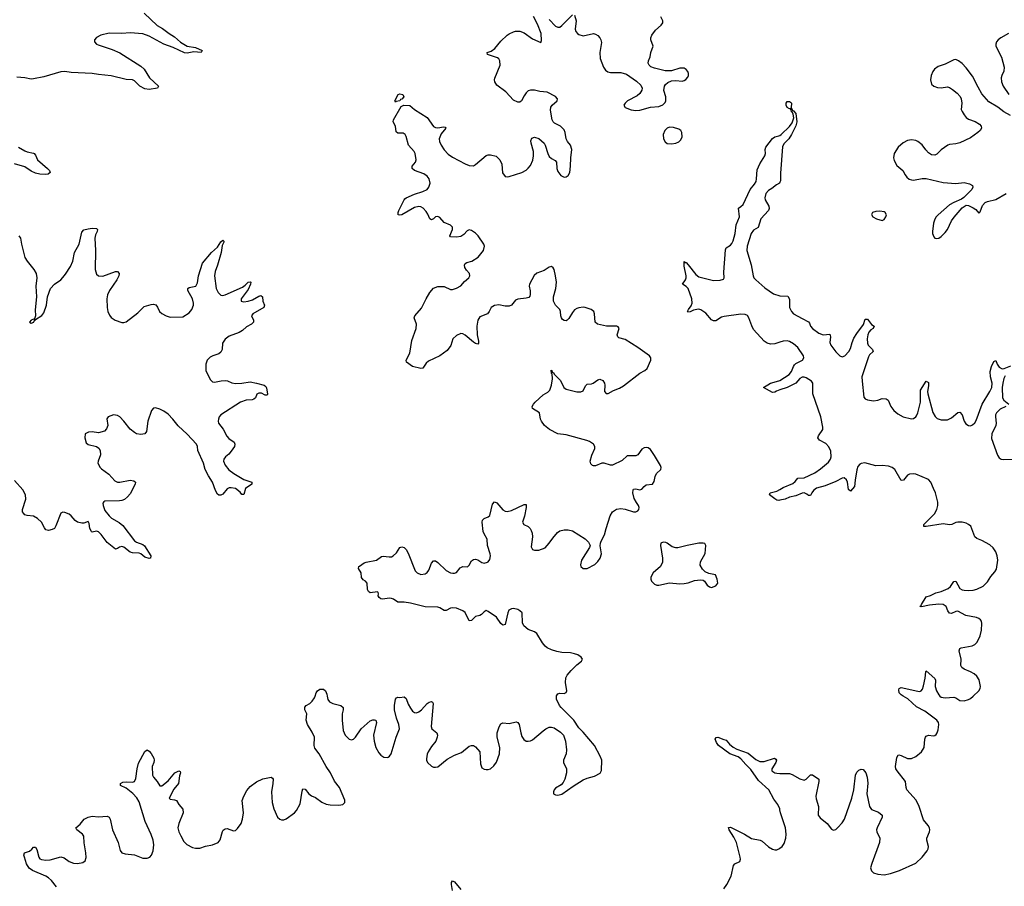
# Model space of a CAD drawing. Header units: inches. Extents: x 1843750 to 1959452, y 907112 to 1016326.
# Tile 56 of 137: x 1882780 to 1892131, y 958194 to 966421. Entities that reach past the tile are written whole.
import ezdxf

# ---------------------------------------------------------------- set-up
doc = ezdxf.new("R2010")
doc.units = ezdxf.units.IN
doc.header["$MEASUREMENT"] = 0
for name, color, linetype in [('B8985', 7, 'Continuous'), ('B8986', 7, 'Continuous'), ('B8995', 7, 'Continuous'), ('B8996', 7, 'Continuous')]:
    doc.layers.add(name, color=color, linetype=linetype)

msp = doc.modelspace()

# ---------------------------------------------------------------- linework, layer by layer
at = {"layer": 'B8985', "color": 6}
for points, elevation in [([(1883130.5, 958190), (1883082.4, 958250), (1883054.4, 958274.4), (1883029.1, 958289.1), (1882902.3, 958342.3), (1882870, 958366.7), (1882846.1, 958406.1), (1882825.7, 958470), (1882820.8, 958490), (1882825.4, 958510), (1882872.5, 958527.5), (1882894.6, 958545.4), (1882910, 958565.5), (1882930, 958565.7), (1882941.7, 958541.7), (1882960.5, 958470), (1882970, 958455.8), (1882986.6, 958446.6), (1883030, 958441.6), (1883070, 958445.3), (1883170, 958471.8), (1883202.7, 958462.7), (1883251.6, 958430), (1883290, 958412.9), (1883330, 958409.1), (1883380.6, 958419.4), (1883403.1, 958436.9), (1883411.6, 958468.4), (1883409.4, 958510), (1883392.6, 958607.4), (1883389.3, 958669.3), (1883376.5, 958690), (1883324.2, 958730), (1883314.3, 958750), (1883355, 958785), (1883391.7, 958830), (1883429.9, 958850.1), (1883470, 958857.9), (1883530, 958853.5), (1883610, 958859.1), (1883629.3, 958849.3), (1883640.2, 958830), (1883660.6, 958730), (1883715.4, 958610), (1883734.4, 958534.4), (1883750, 958512), (1883781.4, 958501.4), (1883870, 958491.3), (1883950, 958459.8), (1883990, 958459.3), (1884016.4, 958470), (1884032.4, 958487.6), (1884048.1, 958530), (1884052.6, 958587.4), (1884048.5, 958630), (1884030, 958685.5), (1883972.5, 958810), (1883915.4, 958995.4), (1883893.4, 959033.4), (1883853.3, 959073.3), (1883790, 959123.7), (1883737, 959150), (1883737, 959170), (1883758.5, 959181.5), (1883790, 959185), (1883850, 959181), (1883870.6, 959190), (1883883.3, 959216.7), (1883895, 959310), (1883910, 959362.3), (1883970, 959473.4), (1883990, 959488.4), (1884010, 959477), (1884030, 959453.7), (1884054.4, 959410), (1884057.3, 959390), (1884054, 959370), (1884039.6, 959330), (1884042.7, 959250), (1884051.3, 959230), (1884084.5, 959190), (1884110, 959147.5), (1884130, 959146.3), (1884190, 959193.6), (1884252.6, 959270), (1884290, 959288.7), (1884303, 959283), (1884306, 959270), (1884297.1, 959242.9), (1884288.9, 959170), (1884244.6, 959115.4), (1884199.5, 959030), (1884210, 959021.1), (1884250, 959015.8), (1884268.1, 959008.1), (1884291.8, 958970), (1884330, 958925.5), (1884333, 958890), (1884292.7, 958790), (1884282.5, 958750), (1884291.3, 958710), (1884310, 958672.4), (1884340.2, 958620.2), (1884367.3, 958590), (1884421.7, 958561.7), (1884450, 958554.2), (1884490, 958557.1), (1884544.3, 958575.7), (1884611.3, 958588.7), (1884663.9, 958610), (1884685.2, 958634.8), (1884704.8, 958715.2), (1884712.3, 958727.7), (1884730, 958740.6), (1884750, 958741.9), (1884810, 958719.8), (1884830, 958723), (1884850, 958741.2), (1884882.2, 958790), (1884897, 958830), (1884904.3, 958890), (1884891.8, 959008.2), (1884907.4, 959050), (1884938.3, 959101.7), (1884970, 959140.4), (1885030, 959184.3), (1885090, 959214.8), (1885168.2, 959228.2), (1885180.5, 959220.5), (1885186.9, 959210), (1885185.7, 959170), (1885170.1, 959090), (1885177, 958990), (1885192.5, 958930), (1885228.8, 958848.8), (1885250, 958831.7), (1885265.6, 958825.6), (1885290, 958826), (1885310, 958833.6), (1885390, 958892.2), (1885410, 958913.8), (1885443.3, 958976.7), (1885462.4, 959097.6), (1885470, 959120.2), (1885490, 959117.1), (1885527.3, 959070), (1885550, 959053.3), (1885590, 959035.7), (1885650, 958993.9), (1885690, 958974.3), (1885730, 958966.2), (1885810, 958964.2), (1885848.3, 958971.7), (1885867.4, 958990), (1885867.4, 959010), (1885818.5, 959130), (1885770.9, 959190.9), (1885730.3, 959270), (1885690.2, 959330.2), (1885622.7, 959450), (1885584.3, 959504.3), (1885577.4, 959530), (1885578.5, 959610), (1885556.9, 959656.9), (1885514.5, 959730), (1885499.4, 959770), (1885507, 959830), (1885488.9, 959870), (1885487.1, 959892.9), (1885501.8, 959910), (1885536.8, 959930), (1885557.7, 959950), (1885578.7, 959981.3), (1885584.7, 960000)], 600), ([(1885699.9, 960000), (1885706.7, 959966.7), (1885723.4, 959943.4), (1885753.1, 959930), (1885830, 959911.2), (1885851.3, 959891.3), (1885852.4, 959870), (1885843, 959830), (1885842.3, 959770), (1885852.2, 959672.2), (1885870, 959628.7), (1885910, 959589.4), (1885930, 959584.3), (1885950, 959590.2), (1885970, 959609.3), (1886022.9, 959690), (1886110, 959764.8), (1886134.1, 959774.1), (1886150, 959775.1), (1886162, 959770), (1886169.3, 959749.3), (1886138.9, 959630), (1886146.6, 959570), (1886163.9, 959510), (1886190, 959460.2), (1886210, 959437.2), (1886239.6, 959419.6), (1886270, 959416.9), (1886279.4, 959420.6), (1886292.1, 959427.9), (1886308, 959450), (1886355, 959610), (1886386.4, 959690), (1886380.1, 959730), (1886357.6, 959790), (1886340.6, 959870), (1886338.7, 959910), (1886348.6, 959971.4), (1886357.2, 959982.8), (1886370, 959988.4), (1886390, 959986.6), (1886430, 959992.7), (1886450, 959976), (1886470, 959922), (1886490, 959884.2), (1886510, 959857.7), (1886530, 959843.9), (1886550, 959841.6), (1886570.3, 959849.7), (1886597, 959870), (1886649.9, 959930), (1886670, 959941.8), (1886690, 959947.6), (1886701.4, 959941.4), (1886707.6, 959930), (1886687.6, 959710), (1886694.9, 959690), (1886741.2, 959650), (1886746.8, 959630), (1886746, 959610), (1886731.5, 959570), (1886690, 959519.8), (1886658.7, 959470), (1886650, 959447), (1886643.5, 959403.5), (1886644, 959390), (1886652.8, 959370), (1886690, 959334.3), (1886710, 959325), (1886730, 959323.2), (1886750, 959328.5), (1886838.9, 959401.1), (1886910, 959437.5), (1886975.9, 959464.1), (1887050, 959523), (1887070, 959531.3), (1887090, 959531.8), (1887110, 959517.4), (1887151.4, 959470), (1887157.1, 959357.1), (1887170, 959318.4), (1887190, 959305.7), (1887210, 959303.1), (1887230, 959303.6), (1887250, 959310.2), (1887283.8, 959336.2), (1887308.6, 959371.4), (1887337.6, 959450), (1887341.1, 959510), (1887313.4, 959610), (1887314.9, 959650), (1887332.1, 959707.9), (1887350, 959734.6), (1887370, 959744), (1887430, 959738.9), (1887493.5, 959753.5), (1887510.2, 959750.2), (1887524.9, 959730), (1887539.4, 959650), (1887550, 959616.4), (1887567.1, 959587.1), (1887590, 959572.6), (1887610, 959570.2), (1887630, 959574), (1887650, 959584.7), (1887750, 959670.8), (1887778, 959690), (1887810, 959703.7), (1887830, 959705.5), (1887856.6, 959696.6), (1887916.4, 959656.4), (1887943.2, 959630), (1887964.4, 959570), (1887972.9, 959490), (1887968.7, 959450), (1887946, 959390), (1887944.2, 959370), (1887972.9, 959310), (1887972.8, 959270), (1887958.6, 959210), (1887942.4, 959177.6), (1887922.4, 959157.6), (1887870, 959126), (1887856.5, 959110), (1887848.8, 959090), (1887850.8, 959070), (1887870, 959060.4), (1887890, 959058), (1887930, 959067.2), (1888035.7, 959144.3), (1888130, 959203.8), (1888170, 959220.5), (1888239.8, 959240.2), (1888291.8, 959268.2), (1888305.7, 959294.3), (1888309.6, 959390), (1888293, 959430), (1888237.7, 959530), (1888130, 959657.4), (1888090, 959697.4), (1888043.8, 959770), (1887921.1, 959890), (1887906.7, 959910), (1887879.1, 959970), (1887879.4, 960000)], 600), ([(1890000, 958920.9), (1889998.1, 958930), (1889979.4, 958970), (1889941.9, 959021.9), (1889894.2, 959110), (1889796.6, 959196.6), (1889723.2, 959303.2), (1889675.4, 959350), (1889630, 959403.2), (1889602.4, 959422.4), (1889525.4, 959450), (1889417, 959530), (1889398, 959558), (1889384.5, 959590), (1889392.9, 959607.1), (1889410, 959608), (1889466.5, 959586.5), (1889490, 959582.4), (1889522.6, 959542.6), (1889555.9, 959515.9), (1889590, 959496.8), (1889696.9, 959456.9), (1889770, 959397.8), (1889810, 959377.5), (1889850, 959377.7), (1889948.6, 959408.6), (1889961.7, 959401.7), (1889967.2, 959390), (1889960.7, 959370), (1889923.8, 959310), (1889923.2, 959290), (1889950.1, 959270.1), (1889970, 959266.2), (1890000, 959265.8)], 500), ([(1889467.2, 958170), (1889496.9, 958210), (1889535.5, 958290), (1889559, 958390), (1889573, 958407), (1889619.8, 958430), (1889625.2, 958450), (1889621.8, 958470), (1889587.1, 958610), (1889561.4, 958661.4), (1889516.8, 958730), (1889510, 958750.5), (1889530, 958755.8), (1889663.2, 958690), (1889730, 958648.4), (1889811.9, 958631.9), (1889830, 958620.8), (1889890, 958567.1), (1889930, 958545.8), (1889950, 958541.3), (1889970, 958541.3), (1889990, 958547.9), (1890000, 958555.1)], 500), ([(1886890, 958152.8), (1886880.2, 958210), (1886881.6, 958230), (1886890, 958244.2), (1886910, 958235), (1886970, 958162.2)], 500)]:
    msp.add_lwpolyline(points, dxfattribs=dict(at, elevation=elevation))
at = {"layer": 'B8986', "color": 6}
for points, elevation in [([(1883962.8, 966482.8), (1884086.6, 966366.6), (1884137.5, 966337.5), (1884199.7, 966290), (1884250, 966258.9), (1884307.8, 966207.8), (1884370, 966171.1), (1884450, 966156.3), (1884513.7, 966130), (1884503, 966110), (1884434.6, 966114.6), (1884370, 966103.1), (1884346.5, 966106.5), (1884238.3, 966158.3), (1884148.5, 966188.5), (1884010, 966265.8), (1883950, 966287.4), (1883830, 966297.7), (1883750, 966291.7), (1883630, 966293.4), (1883550, 966272.8), (1883510, 966252.5), (1883490.2, 966230), (1883490.3, 966210), (1883510, 966190.2), (1883523.9, 966183.9), (1883659.5, 966139.5), (1883730, 966107.4), (1883930, 965978.6), (1883960.9, 965950), (1884012.3, 965870), (1884098.9, 965790), (1884089, 965771), (1884010, 965759.4), (1883970, 965763.5), (1883920.2, 965790), (1883870, 965840.8), (1883852.1, 965850), (1883790, 965853.9), (1883650, 965889.4), (1883530, 965899.9), (1883470, 965909.9), (1883270, 965919.3), (1883210, 965928.1), (1883170, 965924.7), (1883010, 965879.2), (1882910, 965858.9), (1882890, 965858.1), (1882830, 965870.5), (1882754, 965874)], 600), ([(1887879.4, 960000), (1887879.4, 960000.6), (1887890, 960019.7), (1887910, 960027.3), (1887950, 960025.5), (1887970, 960033.4), (1887974.8, 960050), (1887962.1, 960130), (1887966.7, 960173.3), (1887980.5, 960199.5), (1888016.6, 960243.4), (1888070, 960295.1), (1888114.8, 960330), (1888124.8, 960350), (1888110.9, 960370), (1888079.3, 960390), (1888050, 960400.3), (1888010, 960409), (1887930, 960413.8), (1887881.9, 960421.9), (1887830, 960437.5), (1887790, 960458), (1887770, 960474.1), (1887744.5, 960504.5), (1887690, 960592.3), (1887670, 960609.8), (1887610, 960630.7), (1887566.8, 960666.8), (1887554.3, 960694.3), (1887550.6, 960790), (1887531.1, 960810), (1887510, 960820.7), (1887468.7, 960831.3), (1887450, 960828.8), (1887426.1, 960813.9), (1887416.1, 960790), (1887390, 960678.9), (1887370, 960672.2), (1887350, 960688.7), (1887307.2, 960750), (1887230, 960803.4), (1887210, 960811.6), (1887190, 960799.3), (1887166.4, 960773.6), (1887150, 960764.6), (1887110, 960756.3), (1887070, 960715.7), (1887050, 960714.3), (1887010, 960793.5), (1886989.6, 960809.6), (1886930, 960834), (1886890, 960838.5), (1886870, 960833), (1886830, 960811.5), (1886810, 960811.1), (1886770, 960837.3), (1886750, 960843.3), (1886630, 960847.4), (1886490, 960881.7), (1886430, 960889.9), (1886370.4, 960890.4), (1886330, 960918.7), (1886310, 960927.2), (1886289.6, 960930.4), (1886230, 960918.2), (1886210, 960924.2), (1886195.6, 960935.6), (1886185.7, 960950), (1886188, 960970), (1886183.9, 960983.9), (1886177.2, 960990), (1886110, 960980.7), (1886092.5, 960992.5), (1886084, 961010), (1886081.5, 961070), (1886065.1, 961090), (1886043.3, 961103.3), (1886026.6, 961126.6), (1886021.6, 961170), (1885998.8, 961210), (1886001.5, 961230), (1886006, 961234), (1886050, 961263.8), (1886070, 961272.2), (1886170, 961288.5), (1886215.6, 961324.4), (1886232.8, 961327.2), (1886290, 961321.1), (1886310, 961323.1), (1886328.5, 961331.5), (1886359, 961361), (1886389.7, 961410.3), (1886410, 961417), (1886430, 961411.4), (1886451.9, 961390), (1886470, 961355.3), (1886536.3, 961190), (1886553.8, 961170), (1886590, 961155.3), (1886630, 961160.5), (1886650, 961172.2), (1886665.2, 961194.8), (1886690, 961261.1), (1886710, 961283.1), (1886730, 961284), (1886750, 961269.2), (1886830, 961191.8), (1886870, 961171), (1886894.1, 961165.9), (1886910, 961165.7), (1886930, 961172.6), (1886964.3, 961215.7), (1886976.1, 961223.9), (1886990, 961228.6), (1887033.2, 961226.8), (1887050, 961243.1), (1887070, 961282.9), (1887090, 961297.2), (1887110, 961299.2), (1887130, 961293.1), (1887170, 961268.9), (1887190, 961262.8), (1887223, 961270), (1887230, 961273.8), (1887244, 961296), (1887249.9, 961330), (1887247.9, 961350), (1887223.7, 961430), (1887219.2, 961490), (1887190, 961540.2), (1887182.1, 961562.1), (1887171.9, 961650), (1887175.4, 961670), (1887190, 961685.2), (1887230, 961700.2), (1887246.4, 961713.6), (1887270, 961822), (1887290, 961842.6), (1887310, 961834.9), (1887370, 961766.5), (1887390, 961755.4), (1887410, 961751), (1887450, 961760.8), (1887570, 961819.6), (1887590, 961818.8), (1887590.8, 961790), (1887573.2, 961706.8), (1887554.3, 961650), (1887567, 961627), (1887610, 961608.8), (1887627.4, 961590), (1887638, 961570), (1887645.9, 961545.9), (1887649.3, 961510), (1887636.1, 961416.1), (1887650.8, 961390), (1887670, 961384.4), (1887710, 961385.8), (1887770, 961408.1), (1887810, 961450.2), (1887841.8, 961498.2), (1887887.1, 961552.9), (1887910, 961567.1), (1887950, 961579.3), (1887990, 961579.2), (1888029.2, 961569.2), (1888150, 961492.4), (1888181.8, 961461.8), (1888196.4, 961430), (1888190.3, 961410), (1888116, 961290), (1888106.1, 961246.1), (1888110, 961228.2), (1888130, 961210.3), (1888170, 961212), (1888241.8, 961250), (1888270, 961276.9), (1888293.6, 961310), (1888305.3, 961350), (1888292.7, 961427.3), (1888295.1, 961450), (1888301.3, 961470), (1888333.5, 961530), (1888348.8, 961591.2), (1888388.4, 961710), (1888410, 961748.2), (1888446.9, 961773.1), (1888490, 961780.8), (1888530, 961774.3), (1888610, 961748.8), (1888631.1, 961748.9), (1888650, 961757.3), (1888660.9, 961770), (1888661.6, 961790), (1888656.9, 961810), (1888636.3, 961836.3), (1888615.8, 961875.8), (1888603.2, 961930), (1888604.6, 961955.4), (1888610, 961963.2), (1888630, 961967.2), (1888670, 961957.9), (1888679.5, 961960.5), (1888690, 961964.4), (1888709.2, 961990.8), (1888730, 962005.1), (1888790, 962012.9), (1888804.3, 962035.7), (1888814.5, 962085.5), (1888826.6, 962113.4), (1888868.2, 962150), (1888870.9, 962170), (1888864.4, 962190), (1888810, 962283.7), (1888770, 962339.8), (1888750, 962355.5), (1888730, 962359.8), (1888710, 962355.9), (1888690, 962342.2), (1888649.7, 962290.3), (1888630, 962281.7), (1888550, 962279.4), (1888502.9, 962237.1), (1888410, 962193.2), (1888390, 962191.1), (1888330, 962209.4), (1888310, 962209.9), (1888250, 962186.7), (1888230, 962185.3), (1888219.1, 962190), (1888205, 962205), (1888199.1, 962230), (1888212.1, 962287.9), (1888240.6, 962350), (1888241, 962370), (1888227.9, 962390), (1888190, 962417.2), (1888166.4, 962426.4), (1887970, 962479.3), (1887890, 962489.5), (1887811.8, 962530), (1887762.9, 962570), (1887735.8, 962610), (1887727, 962630), (1887716.8, 962690), (1887651, 962730), (1887648.4, 962750), (1887658.5, 962770), (1887676.5, 962790), (1887750, 962858.3), (1887795.7, 962884.3), (1887814.6, 962905.4), (1887831.5, 962950), (1887838.7, 963010), (1887837.6, 963057.6), (1887830, 963062.4), (1887827, 963093), (1887834, 963090), (1887836, 963076), (1887850, 963070.2), (1887855.8, 963055.8), (1887915, 962995), (1887948.9, 962928.9), (1887970, 962913.9), (1888070, 962888), (1888110, 962888), (1888130, 962897.6), (1888154.9, 962945.1), (1888170, 962960.9), (1888210, 962963.6), (1888227.1, 962970), (1888270, 963002.8), (1888290, 963009.1), (1888317, 962997), (1888332.8, 962970), (1888336.1, 962950), (1888332.7, 962890), (1888350, 962871.6), (1888370, 962873.4), (1888418.1, 962901.9), (1888475.8, 962924.2), (1888514.5, 962945.5), (1888670, 963065.2), (1888715.8, 963090), (1888738, 963110), (1888775.1, 963190), (1888774.2, 963210), (1888760.4, 963230), (1888650.4, 963310.4), (1888530, 963384), (1888470, 963402.2), (1888459, 963410), (1888452.7, 963430), (1888472.4, 963490), (1888465.1, 963505.1), (1888450.5, 963510.5), (1888352.3, 963512.3), (1888266, 963530), (1888246.4, 963550), (1888239.8, 963630), (1888232.6, 963650), (1888206, 963670), (1888149.8, 963689.8), (1888130, 963691.9), (1888090, 963687), (1888070, 963679.8), (1888050, 963665.8), (1888030, 963642.7), (1887995.7, 963584.3), (1887980.9, 963570), (1887970, 963563.4), (1887950, 963565.8), (1887936.2, 963576.2), (1887924.5, 963590), (1887918.7, 963610), (1887916.5, 963650), (1887910.6, 963670), (1887869.8, 963710), (1887849.5, 963749.5), (1887850.3, 963790), (1887871.3, 963870), (1887877.3, 963930), (1887869.9, 963990), (1887855.2, 964050), (1887846.6, 964066.6), (1887830, 964076.8), (1887810, 964072.9), (1887760.8, 964039.2), (1887690, 964015), (1887666.9, 963993.1), (1887622, 963910), (1887619.3, 963890), (1887628, 963848), (1887629.4, 963810.6), (1887624.7, 963795.3), (1887615.1, 963784.9), (1887590, 963777), (1887510, 963769.2), (1887490, 963759.1), (1887450, 963712.3), (1887430, 963701.3), (1887390, 963699.9), (1887330, 963713.6), (1887290, 963709.1), (1887259.2, 963690), (1887239.8, 963650), (1887223.6, 963630), (1887150, 963599.3), (1887132.1, 963567.9), (1887122.7, 963510), (1887125, 963430), (1887137.9, 963370), (1887136.8, 963350), (1887130, 963341.4), (1887110, 963346.2), (1887090, 963359.6), (1887010, 963427.3), (1886990, 963439.9), (1886970, 963442.5), (1886930, 963422), (1886894.7, 963390), (1886873.3, 963326.7), (1886839.3, 963280.7), (1886770, 963230.9), (1886661.9, 963178.1), (1886640.2, 963159.8), (1886610, 963113.5), (1886590, 963108.5), (1886509, 963129), (1886455.1, 963170), (1886449.7, 963190), (1886483.7, 963256.3), (1886505.6, 963374.4), (1886546.4, 963490), (1886548.3, 963530), (1886527.1, 963590), (1886531.8, 963608.2), (1886597.5, 963682.5), (1886639.4, 963770), (1886676.5, 963830), (1886710, 963870.9), (1886750, 963888.8), (1886810, 963888.8), (1886870, 963860.5), (1886890, 963860.1), (1886930, 963870.8), (1886970, 963893.9), (1887004.8, 963935.2), (1887044.9, 963970), (1887054.7, 963990), (1887050.5, 964010), (1887022.6, 964042.6), (1887006.7, 964070), (1887003.6, 964090), (1887010, 964105.2), (1887025.4, 964114.6), (1887074.5, 964130), (1887132.7, 964167.3), (1887186.4, 964230), (1887194.5, 964270), (1887188.5, 964290), (1887133.7, 964370), (1887110, 964395.7), (1887070, 964420.6), (1887050, 964424.8), (1887030, 964416.8), (1886998.1, 964381.9), (1886970, 964362.9), (1886930, 964357.1), (1886870, 964359.7), (1886865.2, 964370), (1886891.1, 964430), (1886890.9, 964450), (1886881.7, 964461.7), (1886870, 964471), (1886810, 964497.3), (1886770, 964542.3), (1886750, 964554.1), (1886730, 964548.8), (1886710, 964531.1), (1886690, 964522.2), (1886676.1, 964530), (1886655.7, 964575.7), (1886639.7, 964599.7), (1886611.4, 964631.4), (1886590, 964643.7), (1886570, 964646.5), (1886530, 964637.9), (1886410, 964569.1), (1886390, 964563.9), (1886375.1, 964570), (1886374.5, 964590), (1886381.8, 964610), (1886429.9, 964710.1), (1886439.1, 964720.9), (1886450, 964730.7), (1886530, 964765.1), (1886609.5, 964790.5), (1886649.8, 964810), (1886666.5, 964830), (1886677, 964870), (1886669.9, 964909.9), (1886650, 964935.7), (1886616.9, 964956.9), (1886529.9, 964989.9), (1886508.7, 965010), (1886506.2, 965030), (1886537.7, 965070), (1886546, 965090), (1886537.2, 965150), (1886526.5, 965170), (1886473.3, 965230), (1886451.6, 965311.6), (1886441.6, 965330), (1886422.6, 965342.6), (1886370, 965342.6), (1886356.4, 965356.4), (1886349.8, 965409.8), (1886327.1, 965450), (1886328.7, 965470), (1886401.5, 965598.5), (1886429.8, 965610.2), (1886485.2, 965605.2), (1886530, 965568.6), (1886650, 965491.2), (1886710, 965408.1), (1886730, 965396.8), (1886750, 965394.8), (1886803.9, 965403.9), (1886819.4, 965399.4), (1886826.5, 965390), (1886781.3, 965338.7), (1886764.2, 965290), (1886765.9, 965265.9), (1886781.5, 965230), (1886810, 965186.7), (1886850, 965143.2), (1886890, 965116.3), (1887010, 965053.7), (1887050, 965038), (1887090, 965034.3), (1887110, 965044.9), (1887210, 965132.6), (1887230, 965138.6), (1887250, 965138.2), (1887304.1, 965124.1), (1887340.8, 965090), (1887360.2, 965050), (1887366.2, 964966.2), (1887390, 964932.7), (1887410, 964928.4), (1887430, 964932.9), (1887550, 964971.3), (1887590, 964991.4), (1887610, 965011.5), (1887630, 965037.4), (1887653.9, 965086.1), (1887660.4, 965130), (1887658.9, 965170), (1887636.1, 965250), (1887635.1, 965270), (1887644.7, 965295.3), (1887670, 965307.2), (1887710, 965294.3), (1887760.2, 965250), (1887771.1, 965230), (1887795.4, 965150), (1887810, 965123.2), (1887830, 965103.5), (1887864.8, 965084.8), (1887878.7, 965070), (1887880.2, 965010), (1887890, 964979.1), (1887920.6, 964940.6), (1887950, 964926), (1887970, 964928.4), (1887990, 964943), (1888003.5, 964970), (1888011.8, 965030), (1888012.9, 965110), (1888023.8, 965190), (1888009.8, 965229.8), (1887983.2, 965263.2), (1887969.1, 965289.1), (1887959.8, 965350), (1887950, 965376.3), (1887914.7, 965410), (1887857.9, 965437.9), (1887846.6, 965450), (1887838.2, 965470), (1887820.9, 965560.9), (1887823.8, 965590), (1887838.3, 965610), (1887885.2, 965650), (1887888.4, 965670), (1887870, 965692.1), (1887790, 965734), (1887720.9, 965740.9), (1887667.7, 965752.3), (1887630, 965753.6), (1887610, 965745.7), (1887590, 965727.2), (1887570, 965698.4), (1887545.8, 965650), (1887530, 965639.5), (1887510, 965639.6), (1887470, 965657.9), (1887396.7, 965736.7), (1887310, 965800.8), (1887291, 965830), (1887289, 965850), (1887292.8, 965867.2), (1887341.8, 965990), (1887341, 966030), (1887329.9, 966049.9), (1887317.6, 966057.6), (1887223.5, 966090), (1887219.6, 966110), (1887257.3, 966122.7), (1887293.6, 966146.4), (1887350, 966215.9), (1887410, 966274.3), (1887430, 966288.4), (1887470, 966305), (1887490, 966310.9), (1887530, 966312.1), (1887570, 966297.7), (1887650, 966239), (1887730, 966204), (1887735.7, 966224.3), (1887732.8, 966290), (1887697.6, 966377.6), (1887660.8, 966450)], 600), ([(1887810, 966422.2), (1887870, 966360.2), (1887890, 966349.1), (1887910, 966350.2), (1887930, 966364.7), (1888030, 966466)], 600), ([(1888050, 966464), (1888063.6, 966410), (1888055.2, 966330), (1888060.3, 966310), (1888076.4, 966290), (1888090, 966280.9), (1888130, 966268.9), (1888230, 966289.1), (1888250, 966283.6), (1888270, 966271.3), (1888290, 966248.9), (1888299.5, 966230), (1888304.2, 966204.2), (1888290.8, 966110), (1888293.3, 966053.3), (1888324.1, 965970), (1888342, 965942), (1888365.1, 965925.1), (1888390, 965918.4), (1888490, 965919.9), (1888543.9, 965903.9), (1888637.8, 965837.8), (1888678.5, 965798.5), (1888690.2, 965770), (1888688.4, 965751.6), (1888670, 965719.7), (1888642.6, 965697.4), (1888552.4, 965650), (1888530.4, 965630), (1888518, 965610), (1888530, 965586), (1888586.3, 965566.3), (1888630, 965559.7), (1888670, 965561.2), (1888770, 965591.1), (1888850, 965596.5), (1888887.8, 965612.2), (1888910, 965634), (1888917.4, 965650), (1888915.8, 965690), (1888898.4, 965750), (1888902.5, 965790), (1888913.6, 965806.4), (1888935.4, 965824.6), (1888970, 965839.2), (1889010, 965843.2), (1889070, 965839), (1889090, 965842.9), (1889107.4, 965852.6), (1889125.4, 965874.6), (1889130.9, 965890), (1889130.8, 965909.2), (1889124.4, 965930), (1889109.9, 965949.9), (1889090, 965959.5), (1889050, 965961.7), (1888970, 965936.8), (1888910, 965935.8), (1888810, 965959.8), (1888774.1, 965974.1), (1888757, 965990), (1888748.8, 966010), (1888752.2, 966030), (1888768.6, 966070), (1888775.2, 966110), (1888795.8, 966170), (1888774.1, 966230), (1888772.9, 966250), (1888785, 966275), (1888819, 966321), (1888873, 966370), (1888888.2, 966390), (1888887.3, 966410), (1888869.8, 966449.8)], 600), ([(1890000, 963359.9), (1889950, 963343.5), (1889910, 963340.6), (1889879.8, 963350), (1889850, 963369.3), (1889750, 963479.8), (1889733.2, 963513.2), (1889705.5, 963590), (1889691.3, 963611.3), (1889670, 963622.8), (1889630, 963625.9), (1889470, 963604.3), (1889444.1, 963595.9), (1889390, 963563), (1889370, 963560.8), (1889350, 963571.7), (1889296.5, 963636.5), (1889250, 963668.1), (1889230, 963672.4), (1889209.7, 963670.3), (1889177.9, 963662.1), (1889146.4, 963646.4), (1889124.7, 963644.7), (1889122.6, 963650), (1889132.2, 963670), (1889155.7, 963704.3), (1889166.3, 963730), (1889164.2, 963770), (1889129.2, 963869.2), (1889110, 963888.6), (1889075.1, 963910), (1889104, 963950), (1889110.3, 963970), (1889109.9, 963990), (1889090, 964082.7), (1889090, 964126), (1889095.8, 964115.8), (1889110, 964114.7), (1889130, 964094.5), (1889202.2, 964002.2), (1889230, 963979.8), (1889370, 963946), (1889432.3, 963947.7), (1889462.8, 963957.2), (1889469.7, 963970), (1889465.7, 964025.7), (1889484.1, 964235.9), (1889490, 964254.3), (1889530, 964279.8), (1889544.7, 964295.3), (1889557.1, 964322.9), (1889575.8, 964390), (1889585.6, 964474.4), (1889615.7, 964550), (1889606.7, 964633.3), (1889630, 964647.3), (1889650, 964668), (1889716.7, 964810), (1889759, 964861), (1889773.6, 964886.4), (1889779, 964910), (1889784.8, 964995.2), (1889810, 965052.6), (1889856.8, 965130), (1889862.4, 965150), (1889859.8, 965190), (1889865.4, 965210), (1889930, 965293), (1889950, 965308), (1889990, 965317.6), (1890000, 965323.1)], 500), ([(1882770, 965209.5), (1882830, 965176.3), (1882850, 965167.2), (1882910, 965155.2), (1882918, 965150), (1882930, 965134.4), (1882949.6, 965089.6), (1883045.7, 965010), (1883063.1, 964990), (1883070.6, 964970), (1883050, 964954), (1883029, 964951), (1882970, 964955.9), (1882930, 964965.7), (1882890, 964983.7), (1882830, 965024.3), (1882730, 965052.7)], 600), ([(1890000, 964879.7), (1889995.6, 964870), (1889965.8, 964854.2), (1889922.4, 964817.6), (1889890, 964799.4), (1889866.9, 964770), (1889855.6, 964730), (1889860.1, 964710), (1889893.7, 964650), (1889897.7, 964630), (1889892.2, 964610), (1889817.9, 964530), (1889792, 964448), (1889750, 964421.5), (1889727.7, 964392.3), (1889688.3, 964270), (1889685.7, 964230), (1889727, 964093), (1889745.1, 963990), (1889753.7, 963970), (1889770, 963950.2), (1889855, 963875), (1889939.2, 963819.2), (1889999.6, 963799.6), (1890000, 963799.6)], 500), ([(1882770.5, 964370), (1882788.2, 964348.2), (1882798, 964290), (1882830, 964164), (1882850, 964127.3), (1882913.4, 964050), (1882937.3, 964010), (1882942, 963970), (1882933.4, 963890), (1882940.7, 963790), (1882928.1, 963668.1), (1882931.6, 963608.4), (1882919.6, 963580.4), (1882890, 963568), (1882872, 963550), (1882890, 963541), (1882914, 963550), (1882916.4, 963563.6), (1882926, 963570), (1882922, 963578), (1882930, 963574), (1882990, 963611.3), (1883010, 963638), (1883034.5, 963710), (1883043.7, 963790), (1883074, 963870), (1883109.7, 963910.2), (1883170, 963952.7), (1883190, 963974.4), (1883215.4, 964004.6), (1883262.1, 964077.9), (1883286.3, 964130), (1883301.7, 964210), (1883344.2, 964290), (1883370, 964403.8), (1883390, 964424.7), (1883430, 964436.6), (1883470, 964441.3), (1883510, 964439.1), (1883518, 964430), (1883515.8, 964410), (1883501, 964379), (1883494.5, 964345.5), (1883499.3, 964230), (1883495.9, 964050), (1883510, 964003.7), (1883530, 963988.2), (1883570, 963987.4), (1883690, 964029.5), (1883710, 964030.6), (1883725.5, 964010), (1883722.6, 963990), (1883703.9, 963950), (1883633.4, 963850), (1883614.6, 963810), (1883607.5, 963770), (1883610.2, 963690), (1883617.7, 963650), (1883634.6, 963614.6), (1883650, 963594), (1883688.3, 963568.3), (1883750, 963547.9), (1883770, 963546.9), (1883790, 963554), (1883900.8, 963639.2), (1883961.8, 963698.2), (1884030, 963717.8), (1884050, 963720.2), (1884072.8, 963712.8), (1884090, 963692.4), (1884109.1, 963650), (1884130, 963631.3), (1884170, 963609.2), (1884210, 963596.5), (1884330, 963598.9), (1884390, 963637), (1884416.4, 963670), (1884429.8, 963710), (1884431.6, 963730), (1884422.6, 963770), (1884377.7, 963850), (1884378, 963870), (1884390, 963878.9), (1884451.6, 963890), (1884470, 963922), (1884478, 963990), (1884516.2, 964110), (1884601.8, 964210), (1884658.7, 964261.3), (1884690, 964313.1), (1884710, 964328), (1884719.6, 964319.6), (1884720.3, 964310), (1884703.5, 964276.5), (1884692.9, 964210), (1884659.7, 964090), (1884636.1, 964030), (1884628.9, 963990), (1884647.5, 963870), (1884664.4, 963830), (1884690, 963806), (1884710, 963802.5), (1884730, 963808), (1884897.1, 963882.9), (1884920.8, 963899.2), (1884950, 963928.5), (1884970, 963933.7), (1884974, 963930), (1884971.5, 963911.5), (1884950, 963860.5), (1884883.7, 963770), (1884884.9, 963750), (1884910, 963743.1), (1884950, 963747.7), (1884990, 963763), (1885050, 963796.8), (1885070, 963802), (1885085.5, 963790), (1885089.2, 963749.2), (1885106.4, 963710), (1885099.6, 963690), (1884992.9, 963630), (1884981.5, 963610), (1884999.1, 963570), (1885000.2, 963550), (1884981.1, 963530), (1884934, 963506), (1884895.8, 963470), (1884866, 963450), (1884770, 963416.5), (1884731.1, 963388.9), (1884707.5, 963350), (1884702.5, 963290), (1884690, 963263.5), (1884670, 963247.9), (1884613.4, 963230), (1884590, 963217.9), (1884561.3, 963190), (1884549.4, 963149.4), (1884548.9, 963090), (1884590, 963004.9), (1884610, 962983.1), (1884630, 962980.2), (1884693.7, 962993.7), (1884730, 962996.1), (1884752.2, 962992.2), (1884794.5, 962974.5), (1884828.4, 962968.4), (1884890, 962970.2), (1884970, 962981.6), (1885030, 962970.8), (1885102.8, 962950), (1885118.9, 962938.9), (1885124.9, 962924.9), (1885134.4, 962865.6), (1885130, 962857.2), (1885110, 962858), (1885075.5, 962875.5), (1885050, 962876.8), (1885033.8, 962866.2), (1885019.5, 962830), (1885003.1, 962816.9), (1884988.5, 962811.5), (1884930, 962808.2), (1884876.1, 962790), (1884690, 962670.8), (1884674.7, 962650), (1884667.1, 962630), (1884664.2, 962610), (1884668, 962590), (1884712.9, 962532.9), (1884745.8, 962465.8), (1884765.4, 962445.4), (1884816.4, 962410), (1884824.2, 962390), (1884819, 962370), (1884790, 962326.3), (1884765.1, 962294.9), (1884734.4, 962270), (1884718.9, 962250), (1884716.5, 962230), (1884730, 962192.7), (1884766.6, 962146.6), (1884812.7, 962112.7), (1884910, 962054.4), (1884984.4, 962030), (1884984.9, 962010), (1884924.4, 961970), (1884910, 961914), (1884906.8, 961913.2), (1884890, 961914.5), (1884874.5, 961934.5), (1884830, 961969.7), (1884790, 961976.8), (1884770, 961975.6), (1884750, 961966.3), (1884710, 961917.6), (1884690, 961906.3), (1884670, 961906.3), (1884657.6, 961917.6), (1884639.3, 961950), (1884612.8, 962030), (1884573.7, 962090), (1884542.7, 962150), (1884524.6, 962210), (1884472.3, 962330), (1884467.3, 962370), (1884458.1, 962390), (1884370, 962487.4), (1884284.9, 962564.9), (1884235.9, 962630), (1884190, 962675.5), (1884150, 962704.5), (1884110, 962722.7), (1884070, 962734.8), (1884050, 962732.8), (1884030.4, 962710), (1883997.7, 962610), (1883984.9, 962510), (1883970, 962488.9), (1883930, 962481.8), (1883890, 962490.6), (1883870, 962501.3), (1883830, 962533.8), (1883769.8, 962610), (1883731, 962651), (1883710, 962663.5), (1883670, 962670.9), (1883620.7, 962650), (1883607.4, 962632.6), (1883616.2, 962570), (1883604.6, 962535.4), (1883584.7, 962515.3), (1883530, 962498.8), (1883470, 962507), (1883433.8, 962506.2), (1883401.6, 962490), (1883397.3, 962450), (1883410, 962405.3), (1883429.5, 962389.5), (1883510, 962368.1), (1883532.6, 962352.6), (1883546, 962330), (1883548.4, 962290), (1883524.1, 962230), (1883523.8, 962210), (1883543.5, 962170), (1883555.7, 962155.7), (1883627.8, 962107.8), (1883684.2, 962044.2), (1883710, 962030.2), (1883730, 962029.4), (1883830, 962048.4), (1883864.5, 962044.5), (1883879.5, 962030), (1883876.2, 962010), (1883830, 961921.1), (1883803.2, 961890), (1883774.3, 961865.7), (1883750, 961855), (1883728.2, 961851.8), (1883590.1, 961849.9), (1883577.7, 961842.3), (1883570.1, 961830), (1883571.5, 961810), (1883590, 961760.5), (1883630, 961709.6), (1883650.8, 961690), (1883726.1, 961646.1), (1883759, 961619), (1883870, 961474.4), (1883890, 961461.3), (1883950, 961438.5), (1883966.7, 961426.7), (1884024.4, 961330), (1884024, 961310), (1884010, 961306.6), (1883970, 961317.4), (1883930, 961349.8), (1883915.4, 961355.4), (1883850, 961359.8), (1883830, 961367.3), (1883770, 961412.7), (1883750, 961418.2), (1883728, 961412), (1883710, 961399.1), (1883690, 961395.4), (1883610, 961457.3), (1883554.9, 961534.9), (1883530, 961559.9), (1883510, 961564.1), (1883470, 961556.4), (1883462.7, 961562.7), (1883447.7, 961590), (1883439.3, 961639.3), (1883430, 961658), (1883390, 961642.6), (1883370, 961639.8), (1883330, 961649.8), (1883306.1, 961666.1), (1883269.8, 961709.8), (1883250, 961726.3), (1883210, 961743.5), (1883190, 961746), (1883170, 961735.1), (1883124.6, 961615.4), (1883110.1, 961589.9), (1883090, 961580.2), (1883052.7, 961572.7), (1883030, 961577.6), (1883015.3, 961595.3), (1882986.6, 961650), (1882950, 961686.8), (1882910, 961706.8), (1882850, 961713.2), (1882830, 961720.9), (1882814.8, 961734.8), (1882806.8, 961750), (1882805.4, 961770), (1882837.5, 961870), (1882835.4, 961910), (1882810, 961958.6), (1882730, 962044.8)], 600), ([(1890000, 962905.6), (1889966.5, 962893.5), (1889950, 962883.7), (1889930, 962881.6), (1889843.5, 962930), (1889910, 962970.1), (1889990, 962991), (1890000, 962997.1)], 500), ([(1890000, 961859.4), (1889990, 961857.2), (1889970, 961860.5), (1889950, 961871.7), (1889900.3, 961910), (1889907.3, 961930), (1889970, 961944.8), (1890000, 961962)], 500), ([(1885584.7, 960000), (1885594.4, 960030), (1885609.5, 960050.5), (1885630, 960063.7), (1885664.4, 960064.4), (1885683.5, 960050), (1885696.5, 960016.5), (1885699.9, 960000)], 600)]:
    msp.add_lwpolyline(points, dxfattribs=dict(at, elevation=elevation))
at = {"layer": 'B8986', "color": 6, "elevation": 600}
for points in [[(1886350, 965638), (1886342, 965650), (1886375.3, 965710), (1886390, 965717.3), (1886417.3, 965710), (1886427.3, 965690), (1886410, 965668.2), (1886397.3, 965662.7), (1886390, 965649.5), (1886356, 965644)], [(1888950, 965402), (1888930, 965392.3), (1888907.2, 965370), (1888890.4, 965330), (1888893, 965290), (1888910, 965262.8), (1888930, 965247.3), (1888970, 965241.6), (1889010, 965248.4), (1889039.4, 965260.6), (1889059.3, 965280.7), (1889071.6, 965310), (1889069.5, 965350), (1889058, 965370), (1889041, 965381), (1888990, 965397.6)], [(1888890, 961460.7), (1888869, 961451), (1888865.7, 961430), (1888885.2, 961310), (1888883.9, 961270), (1888866, 961230), (1888795.3, 961170), (1888772.4, 961130), (1888772.7, 961110), (1888780.5, 961090), (1888810, 961060.5), (1888830, 961052.7), (1888850, 961054), (1888950, 961075), (1889050, 961065.8), (1889090, 961067.2), (1889130, 961075.4), (1889190, 961097.6), (1889244.4, 961104.4), (1889270, 961099.5), (1889284.9, 961090), (1889310, 961054), (1889330, 961035.5), (1889350, 961030.4), (1889390, 961046), (1889409.6, 961070.4), (1889403.5, 961110), (1889389.6, 961149.6), (1889324.1, 961164.1), (1889290, 961179.3), (1889263.5, 961203.5), (1889243.7, 961243.7), (1889246.1, 961273.9), (1889290, 961353.4), (1889295.1, 961430), (1889287.2, 961447.2), (1889271, 961451), (1889229.8, 961449.8), (1889118.8, 961430), (1889030, 961407.1), (1889010, 961406.2), (1888976.1, 961416.1), (1888930, 961452.7), (1888917.6, 961457.6)]]:
    msp.add_lwpolyline(points, close=True, dxfattribs=at)
at = {"layer": 'B8995', "color": 6, "elevation": 500}
for points in [[(1890000, 959265.8), (1890090, 959264.7), (1890115.3, 959255.3), (1890190, 959212.3), (1890230, 959201.4), (1890250, 959210.2), (1890290, 959252.9), (1890310, 959251.9), (1890368.4, 959210), (1890370.8, 959190), (1890341.7, 959050), (1890344.4, 959024.4), (1890365.7, 958950), (1890363.9, 958870), (1890382.6, 958842.6), (1890450.1, 958790.1), (1890490, 958734.9), (1890510, 958725.5), (1890530, 958732.2), (1890550, 958750.3), (1890590, 958796.9), (1890611.9, 958830), (1890683, 959030), (1890700.3, 959110), (1890716.5, 959250), (1890730, 959276.5), (1890750, 959295.6), (1890770, 959307.2), (1890790, 959302), (1890816.9, 959270), (1890829.4, 959229.4), (1890833.9, 959173.9), (1890825.6, 959070), (1890851.6, 958950), (1890870, 958924.1), (1890937.6, 958897.6), (1890970.5, 958870), (1890970.4, 958850), (1890923.5, 958750), (1890918.6, 958730), (1890919, 958710), (1890949.2, 958650), (1890946.4, 958610), (1890872.1, 958410), (1890861.6, 958370), (1890870, 958340.4), (1890890, 958322.8), (1890930, 958308.1), (1890990, 958302.3), (1891050, 958313.7), (1891137, 958343), (1891290, 958413.5), (1891349.8, 958470), (1891396.8, 958530), (1891407.1, 958550), (1891409.8, 958570), (1891395.4, 958630), (1891394.9, 958650), (1891419.3, 958710), (1891422.7, 958730), (1891419.1, 958750), (1891408.4, 958770), (1891364.6, 958824.6), (1891323.4, 958950), (1891293.9, 959010), (1891204.1, 959110), (1891197.6, 959130), (1891192.2, 959190), (1891113.7, 959290), (1891102.1, 959310), (1891098.5, 959330), (1891110, 959416.3), (1891122.1, 959437.9), (1891130, 959442), (1891150, 959436.8), (1891210, 959408.4), (1891250, 959407.6), (1891290, 959424.4), (1891344.6, 959470), (1891369.9, 959510.1), (1891375.1, 959590), (1891381.4, 959610), (1891390, 959620.1), (1891410, 959627.1), (1891456.8, 959623.2), (1891470, 959624.9), (1891484.1, 959635.9), (1891493.8, 959650), (1891502.3, 959677.7), (1891509.9, 959730), (1891507.2, 959747.2), (1891490.8, 959770.8), (1891375.6, 959855.6), (1891297, 959897), (1891214.2, 959974.2), (1891168.9, 960000)], [(1891520, 960000), (1891531.4, 959990), (1891570, 959982.1), (1891650, 959990.4), (1891670, 959983.7), (1891710, 959956.1), (1891750, 959953.4), (1891790, 959965.8), (1891810, 959977.6), (1891834.3, 960000)], [(1890000, 958555.1), (1890020.5, 958570), (1890040, 958600), (1890055.8, 958650), (1890059, 958690), (1890053.7, 958750), (1890006.5, 958890), (1890000, 958920.9)]]:
    msp.add_lwpolyline(points, dxfattribs=at)
at = {"layer": 'B8996', "color": 6}
for points, elevation in [([(1892170, 966291.6), (1892097.6, 966250), (1892072.6, 966230), (1892056.9, 966210), (1892050.2, 966190), (1892051.3, 966170), (1892104.2, 966064.2), (1892130.2, 965970), (1892126.7, 965933.3), (1892105.8, 965890), (1892101.2, 965870), (1892103.2, 965830), (1892119.2, 965790), (1892173.7, 965710)], 600), ([(1892190, 965512.2), (1892127, 965547), (1892070.3, 965590.3), (1891982.9, 965642.9), (1891918.9, 965718.9), (1891881.1, 965781.1), (1891830, 965883.9), (1891770, 965965.7), (1891730, 966005.8), (1891696.8, 966030), (1891670, 966041.8), (1891650, 966040.3), (1891570, 965999.4), (1891503.5, 965976.5), (1891467.7, 965952.3), (1891451.6, 965930), (1891435.2, 965890), (1891430.3, 965850), (1891440.3, 965810), (1891462.4, 965790), (1891496.7, 965776.7), (1891530, 965775.2), (1891590, 965782.3), (1891610, 965777.6), (1891639.3, 965759.3), (1891682.2, 965722.2), (1891711, 965691), (1891722.1, 965670), (1891725.9, 965630), (1891721.7, 965570), (1891729.1, 965549.1), (1891750, 965516.5), (1891770, 965492.4), (1891790, 965476.9), (1891855.2, 965455.2), (1891894, 965430), (1891912, 965410), (1891913.4, 965390), (1891900.9, 965370), (1891879.6, 965350), (1891810, 965299.3), (1891709.1, 965250.9), (1891670, 965241.7), (1891610, 965237.7), (1891593.4, 965230), (1891530, 965186.9), (1891490, 965143.5), (1891470, 965134.8), (1891439.1, 965139.1), (1891410, 965157.2), (1891384.2, 965184.2), (1891350, 965231.9), (1891310, 965266.2), (1891290, 965274.1), (1891250, 965280.2), (1891210, 965275.3), (1891170, 965253.3), (1891122, 965210), (1891086.3, 965150), (1891077.4, 965110), (1891083.9, 965083.9), (1891110, 965035.5), (1891168.2, 964990), (1891188.8, 964948.8), (1891205.7, 964925.7), (1891228.7, 964908.7), (1891250, 964900.5), (1891270, 964896.4), (1891350, 964912.4), (1891390, 964913.7), (1891550, 964876.5), (1891670, 964866.5), (1891750, 964876.5), (1891801.7, 964861.7), (1891828, 964848), (1891832.2, 964830), (1891821.6, 964810), (1891747, 964733), (1891722.8, 964717.2), (1891650, 964686.4), (1891610, 964662), (1891502.3, 964570), (1891484.4, 964550), (1891470, 964527), (1891457.8, 964490), (1891449.3, 964409.3), (1891450.3, 964390), (1891460.5, 964360.5), (1891470, 964347.7), (1891483.1, 964343.1), (1891510, 964348.4), (1891530, 964361.3), (1891570, 964401.1), (1891592.8, 964430), (1891628.8, 964510), (1891653.4, 964546.6), (1891730, 964634.9), (1891770, 964659.3), (1891790, 964657.1), (1891836.4, 964636.4), (1891859.4, 964619.4), (1891890, 964582.8), (1891902, 964598), (1891923.5, 964656.5), (1891950, 964685.4), (1891970, 964694.8), (1892050, 964713.1), (1892150, 964772.4)], 600), ([(1890000, 965323.1), (1890012.7, 965330), (1890091.8, 965408.2), (1890116.5, 965443.5), (1890132, 965490), (1890124.1, 965524.1), (1890118.6, 965538.6), (1890110, 965546.6), (1890106.6, 965566.6), (1890097, 965577), (1890090, 965576.2), (1890070, 965587.9), (1890057.6, 965610), (1890059.1, 965630), (1890070, 965643.7), (1890090, 965644.4), (1890099, 965639), (1890110.5, 965630), (1890106, 965586), (1890120.4, 965560.4), (1890130, 965556.3), (1890151.4, 965530), (1890159.7, 965450), (1890150, 965412), (1890110, 965331.3), (1890085.1, 965290), (1890037.5, 965242.5), (1890025.5, 965214.5), (1890005.7, 964965.7), (1890004.7, 964890), (1890000, 964879.7)], 500), ([(1890000, 963799.6), (1890075.6, 963795.6), (1890090.8, 963769.2), (1890090.9, 963690), (1890110.1, 963650), (1890130.2, 963630), (1890210, 963583.1), (1890272.8, 963552.8), (1890281.3, 963541.3), (1890291.7, 963510), (1890307.8, 963490), (1890370, 963445.3), (1890410, 963428.7), (1890474.1, 963434.1), (1890480.6, 963410), (1890474.9, 963354.9), (1890482.4, 963330), (1890530, 963267), (1890570, 963229.6), (1890590, 963221.4), (1890615.2, 963230), (1890652.8, 963270), (1890670, 963299.4), (1890684.6, 963355.4), (1890703.2, 963396.8), (1890730, 963441.3), (1890794.1, 963525.9), (1890810, 963578), (1890830, 963577.6), (1890870, 963528), (1890894.4, 963510), (1890884.9, 963490), (1890863.8, 963476.2), (1890845.4, 963454.6), (1890834, 963430), (1890828.2, 963390), (1890830.6, 963350), (1890838.8, 963330), (1890878.9, 963290), (1890886.3, 963270), (1890850, 963238.3), (1890839.6, 963220.4), (1890779.1, 963030), (1890780.1, 962990), (1890798.2, 962838.2), (1890810, 962822), (1890830, 962813.2), (1890890, 962802.5), (1890928.3, 962808.3), (1890970, 962823.6), (1891010, 962822.6), (1891029.1, 962809.1), (1891052.6, 962750), (1891081.2, 962710), (1891119.3, 962679.3), (1891170.6, 962650.6), (1891250, 962633.1), (1891270, 962636.2), (1891290, 962649.5), (1891298.3, 962661.7), (1891310, 962690.2), (1891334.7, 962790), (1891335.9, 962904.1), (1891390.2, 962990.2), (1891410, 962976.3), (1891410, 962943.7), (1891401, 962890), (1891403.3, 962870), (1891451, 962691), (1891472.7, 962652.7), (1891494.7, 962634.7), (1891530, 962622.1), (1891590, 962623), (1891630, 962642.6), (1891690, 962692), (1891710, 962696.3), (1891729.4, 962670), (1891748.1, 962608.1), (1891764.4, 962584.4), (1891790, 962567.5), (1891810, 962565.6), (1891830, 962573.8), (1891850, 962594), (1891862.7, 962617.3), (1891919.8, 962770), (1891992.4, 962890), (1892011.1, 962930), (1892014, 962970), (1892000.3, 963030), (1891997.7, 963082.3), (1892008.2, 963130), (1892030, 963176.4), (1892050, 963184), (1892062.7, 963150), (1892082.8, 963122.8), (1892110, 963107.3), (1892130, 963110.2), (1892193.8, 963133.8)], 500), ([(1890000, 962997.1), (1890088.8, 963051.2), (1890110, 963080.5), (1890127.6, 963130), (1890137, 963143), (1890150, 963155.6), (1890215.5, 963190), (1890226.8, 963210), (1890224.1, 963230), (1890169.9, 963310), (1890130, 963342.6), (1890090, 963364.7), (1890070, 963371.3), (1890030.7, 963370), (1890000, 963359.9)], 500), ([(1890000, 961962), (1890030, 961979.3), (1890121.8, 962018.2), (1890144.2, 962035.8), (1890170, 962067.9), (1890230, 962070.4), (1890330, 962120.2), (1890383.8, 962156.2), (1890460.2, 962219.8), (1890481.2, 962250), (1890486.8, 962270), (1890483.2, 962323.2), (1890464.6, 962364.6), (1890436.1, 962396.1), (1890377.2, 962430), (1890361.3, 962450), (1890367, 962470), (1890405.9, 962530), (1890407.4, 962552.6), (1890387.7, 962650), (1890312.2, 962870), (1890313.7, 962953.7), (1890311.7, 962970), (1890299.2, 962990), (1890250, 963020.5), (1890230, 963028), (1890210, 963028.7), (1890190, 963014.8), (1890149.6, 962970), (1890067.3, 962930), (1890000, 962905.6)], 500), ([(1892140.4, 963039.6), (1892126.8, 963013.2), (1892115.5, 962970), (1892111.6, 962930), (1892112.8, 962830), (1892127.7, 962807.7), (1892174.4, 962770)], 500), ([(1892146.7, 962750), (1892090, 962722.2), (1892056.4, 962690), (1892048.5, 962670), (1892046.8, 962650), (1892052.9, 962590), (1892049.1, 962570), (1892012.4, 962490), (1892010, 962444.4), (1892067.1, 962287.1), (1892082, 962262), (1892100.3, 962250), (1892125.1, 962245.1), (1892208.3, 962248.3)], 500), ([(1891834.3, 960000), (1891888.5, 960050), (1891900.2, 960070), (1891904.4, 960090), (1891893.6, 960153.6), (1891870, 960189.8), (1891843.4, 960210), (1891810.7, 960230), (1891750, 960254.8), (1891728.7, 960270), (1891719.1, 960290), (1891721.5, 960350), (1891703.4, 960430), (1891709.6, 960450.4), (1891721.9, 960458.1), (1891824.6, 960475.4), (1891851.5, 960488.5), (1891871.9, 960510), (1891901.1, 960570), (1891913.9, 960626.1), (1891917.6, 960690), (1891913.2, 960710), (1891904, 960724), (1891890, 960736.5), (1891866.4, 960746.4), (1891764.3, 960764.3), (1891690, 960805.8), (1891670, 960803.4), (1891630, 960784.4), (1891610, 960787.9), (1891593.3, 960810), (1891579.2, 960850), (1891548.9, 960868.9), (1891510, 960870.7), (1891418.8, 960861.2), (1891345.3, 960845.3), (1891329.8, 960850), (1891341.7, 960858.3), (1891344, 960870), (1891390, 960941.5), (1891430, 960954.2), (1891481.4, 960978.6), (1891530, 960992.2), (1891597.9, 961022.1), (1891619.9, 961040.1), (1891650, 961087.5), (1891670, 961090.2), (1891710, 961020.4), (1891729.4, 961009.4), (1891750, 961005.4), (1891790, 961001.6), (1891834.2, 961005.8), (1891870, 961014.6), (1891930, 961043.3), (1891970, 961084.6), (1892004.1, 961135.9), (1892042.3, 961177.7), (1892056.5, 961203.5), (1892068.4, 961290), (1892063, 961330), (1892048.9, 961368.9), (1892026, 961406), (1891994.4, 961434.4), (1891917.5, 961477.5), (1891870, 961494.2), (1891851.2, 961510), (1891811.8, 961611.8), (1891791.8, 961630), (1891770, 961640.8), (1891729.9, 961649.9), (1891690, 961651.3), (1891670, 961648.1), (1891631.7, 961628.3), (1891610, 961624.3), (1891550, 961634), (1891390, 961609.9), (1891365.2, 961610), (1891366, 961630), (1891467.6, 961730), (1891489.9, 961770), (1891499.9, 961810), (1891500.7, 961840.7), (1891478.4, 961930), (1891456.8, 961970), (1891434.6, 962030), (1891410, 962055.9), (1891290, 962105.3), (1891270, 962109), (1891230, 962105.7), (1891210, 962096.2), (1891174, 962050), (1891150, 962045), (1891090, 962149.9), (1891066.5, 962170), (1891030, 962182.8), (1890970, 962188.1), (1890910, 962186.3), (1890807.5, 962212.5), (1890771.2, 962208.8), (1890758.8, 962201.2), (1890741, 962179), (1890730.9, 962149.1), (1890713.4, 962050), (1890707.9, 961990), (1890670, 961944.5), (1890650, 961960.5), (1890640.5, 962030), (1890632.8, 962052.8), (1890610, 962071.6), (1890590, 962067.3), (1890530, 962035.9), (1890430, 961996.5), (1890346.2, 961973.8), (1890317.2, 961950), (1890302.2, 961930), (1890290, 961902.4), (1890270, 961903.4), (1890256.2, 961916.2), (1890230, 961928.8), (1890210, 961926.9), (1890150, 961901.7), (1890090, 961887.7), (1890050, 961870), (1890000, 961859.4)], 500), ([(1891168.9, 960000), (1891151.4, 960010), (1891133.4, 960030), (1891130, 960057.3), (1891133.8, 960070), (1891150, 960081.2), (1891310, 960044.6), (1891330, 960044), (1891342.5, 960050), (1891354.6, 960065.4), (1891363.5, 960096.5), (1891379.2, 960170), (1891384.9, 960230), (1891390, 960240.2), (1891470, 960167.1), (1891477.5, 960150), (1891474.3, 960090), (1891485.5, 960050), (1891508.6, 960010), (1891520, 960000)], 500)]:
    msp.add_lwpolyline(points, dxfattribs=dict(at, elevation=elevation))
at = {"layer": 'B8996', "color": 6, "elevation": 600}
msp.add_lwpolyline([(1890950, 964604.5), (1890910, 964600.3), (1890879.1, 964590), (1890868.8, 964571.2), (1890882.4, 964550), (1890917.1, 964530), (1890970, 964514.6), (1890990, 964523.1), (1891006.9, 964550), (1891010.9, 964570), (1890999.6, 964590), (1890990, 964596.4)], close=True, dxfattribs=at)

doc.saveas('drawing.dxf')
